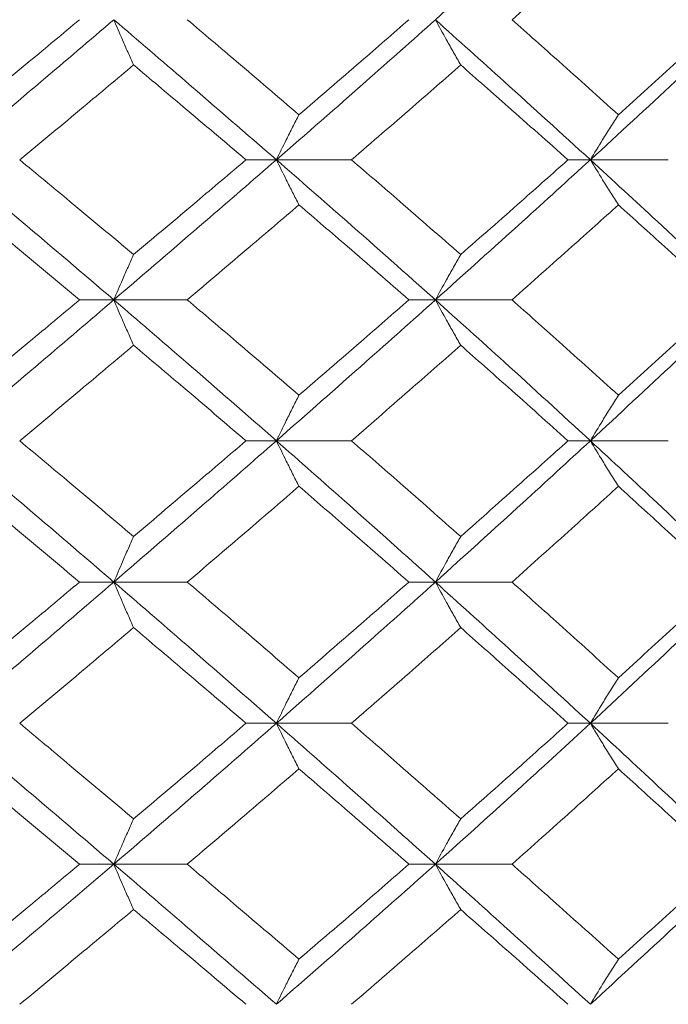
# Model space of a CAD drawing. Header units: inches. Extents: x -4.2 to 22.3, y -10.2 to 17.4.
# Tile 111 of 121: x 20.165 to 20.445, y -0.512 to -0.086. Entities that reach past the tile are written whole.
import ezdxf

# ---------------------------------------------------------------- set-up
doc = ezdxf.new("R2010")
doc.units = ezdxf.units.IN
doc.header["$MEASUREMENT"] = 0

msp = doc.modelspace()

# ---------------------------------------------------------------- linework, layer by layer
at = {"color": 7, "linetype": 'Continuous', "lineweight": 15}
for p, q in [((20.27551, -0.14708), (20.26236, -0.14708)), ((20.27551, -0.14708), (20.30801, -0.14708)), ((20.41129, -0.14708), (20.40161, -0.14708)), ((20.41129, -0.14708), (20.44499, -0.14708)), ((20.20521, -0.2077), (20.19038, -0.2077)), ((20.20521, -0.2077), (20.23698, -0.2077)), ((20.34426, -0.2077), (20.33284, -0.2077)), ((20.34426, -0.2077), (20.37741, -0.2077)), ((20.27551, -0.26866), (20.26236, -0.26866)), ((20.27551, -0.26866), (20.30801, -0.26866)), ((20.41129, -0.26866), (20.40161, -0.26866)), ((20.41129, -0.26866), (20.44499, -0.26866)), ((20.20521, -0.32978), (20.19038, -0.32978)), ((20.20521, -0.32978), (20.23698, -0.32978)), ((20.34426, -0.32978), (20.33284, -0.32978)), ((20.34426, -0.32978), (20.37741, -0.32978)), ((20.27551, -0.3909), (20.26236, -0.3909)), ((20.27551, -0.3909), (20.30801, -0.3909)), ((20.41129, -0.3909), (20.40161, -0.3909)), ((20.41129, -0.3909), (20.44499, -0.3909)), ((20.20521, -0.45186), (20.19038, -0.45186)), ((20.20521, -0.45186), (20.23698, -0.45186)), ((20.34426, -0.45186), (20.33284, -0.45186)), ((20.34426, -0.45186), (20.37741, -0.45186))]:
    msp.add_line(p, q, dxfattribs=at)
for points, knots in [([(20.34426, -0.08646), (20.35689, -0.0751), (20.37947, -0.0548), (20.40156, -0.03446), (20.41129, -0.0255)], [0, 0, 0, 0, 0.55955, 1, 1, 1, 1]), ([(20.37741, -0.08646), (20.38605, -0.07876), (20.40149, -0.06502), (20.4167, -0.05125), (20.4234, -0.04519)], [0, 0, 0, 0, 0.559665, 1, 1, 1, 1]), ([(20.13356, -0.14708), (20.14701, -0.1358), (20.17107, -0.11562), (20.19476, -0.09538), (20.20521, -0.08646)], [0, 0, 0, 0, 0.559248, 1, 1, 1, 1]), ([(20.14086, -0.12757), (20.15014, -0.11991), (20.16672, -0.10622), (20.18314, -0.0925), (20.19038, -0.08646)], [0, 0, 0, 0, 0.559527, 1, 1, 1, 1]), ([(20.21375, -0.10606), (20.21295, -0.10426), (20.21134, -0.10066), (20.20849, -0.09414), (20.20645, -0.08938), (20.20521, -0.08646)], [0, 0, 0, 0, 0.279356, 0.558712, 1, 1, 1, 1]), ([(20.27551, -0.14708), (20.26249, -0.1358), (20.2392, -0.11562), (20.21561, -0.09538), (20.20521, -0.08646)], [0, 0, 0, 0, 0.559248, 1, 1, 1, 1]), ([(20.28527, -0.12757), (20.2763, -0.11991), (20.26028, -0.10622), (20.2441, -0.0925), (20.23698, -0.08646)], [0, 0, 0, 0, 0.5595273, 1, 1, 1, 1]), ([(20.27551, -0.14708), (20.28845, -0.1358), (20.31159, -0.11562), (20.33427, -0.09538), (20.34426, -0.08646)], [0, 0, 0, 0, 0.559248, 1, 1, 1, 1]), ([(20.28527, -0.12757), (20.29419, -0.11991), (20.31015, -0.10622), (20.3259, -0.0925), (20.33284, -0.08646)], [0, 0, 0, 0, 0.559527, 1, 1, 1, 1]), ([(20.35521, -0.10606), (20.35419, -0.10426), (20.35213, -0.10066), (20.34847, -0.09414), (20.34586, -0.08938), (20.34426, -0.08646)], [0, 0, 0, 0, 0.279356, 0.558712, 1, 1, 1, 1]), ([(20.41129, -0.14708), (20.3989, -0.1358), (20.37676, -0.11562), (20.3542, -0.09538), (20.34426, -0.08646)], [0, 0, 0, 0, 0.559248, 1, 1, 1, 1]), ([(20.4234, -0.12757), (20.41487, -0.11991), (20.39964, -0.10622), (20.38421, -0.0925), (20.37741, -0.08646)], [0, 0, 0, 0, 0.559527, 1, 1, 1, 1]), ([(20.41129, -0.14708), (20.42357, -0.1358), (20.44554, -0.11562), (20.46696, -0.09538), (20.4764, -0.08646)], [0, 0, 0, 0, 0.5592483, 1, 1, 1, 1]), ([(20.4234, -0.12757), (20.43188, -0.11991), (20.44703, -0.10622), (20.46193, -0.0925), (20.4685, -0.08646)], [0, 0, 0, 0, 0.559527, 1, 1, 1, 1]), ([(20.1645, -0.14708), (20.17373, -0.13944), (20.19023, -0.12578), (20.20656, -0.11209), (20.21375, -0.10606)], [0, 0, 0, 0, 0.559462, 1, 1, 1, 1]), ([(20.26236, -0.14708), (20.25333, -0.13944), (20.2372, -0.12578), (20.22092, -0.11209), (20.21375, -0.10606)], [0, 0, 0, 0, 0.559462, 1, 1, 1, 1]), ([(20.30801, -0.14708), (20.31687, -0.13944), (20.33271, -0.12578), (20.34833, -0.11209), (20.35521, -0.10606)], [0, 0, 0, 0, 0.559462, 1, 1, 1, 1]), ([(20.40161, -0.14708), (20.39301, -0.13944), (20.37763, -0.12578), (20.36207, -0.11209), (20.35521, -0.10606)], [0, 0, 0, 0, 0.559462, 1, 1, 1, 1]), ([(20.28527, -0.12757), (20.28435, -0.12937), (20.28251, -0.13296), (20.27926, -0.13945), (20.27693, -0.14418), (20.27551, -0.14708)], [0, 0, 0, 0, 0.279852, 0.559705, 1, 1, 1, 1]), ([(20.4234, -0.12757), (20.42226, -0.12937), (20.41998, -0.13296), (20.41594, -0.13945), (20.41305, -0.14418), (20.41129, -0.14708)], [0, 0, 0, 0, 0.279852, 0.559705, 1, 1, 1, 1]), ([(20.20521, -0.2077), (20.19191, -0.19635), (20.1682, -0.17611), (20.14413, -0.15594), (20.13356, -0.14708)], [0, 0, 0, 0, 0.5607593, 1, 1, 1, 1]), ([(20.21375, -0.1881), (20.20459, -0.18043), (20.18826, -0.16674), (20.17176, -0.15308), (20.1645, -0.14708)], [0, 0, 0, 0, 0.560541, 1, 1, 1, 1]), ([(20.20521, -0.2077), (20.21843, -0.19635), (20.24202, -0.17611), (20.26529, -0.15594), (20.27551, -0.14708)], [0, 0, 0, 0, 0.560759, 1, 1, 1, 1]), ([(20.21375, -0.1881), (20.22287, -0.18043), (20.23914, -0.16674), (20.25527, -0.15308), (20.26236, -0.14708)], [0, 0, 0, 0, 0.5605414, 1, 1, 1, 1]), ([(20.28527, -0.16659), (20.28435, -0.16479), (20.28251, -0.16119), (20.27926, -0.15471), (20.27693, -0.14997), (20.27551, -0.14708)], [0, 0, 0, 0, 0.279852, 0.559705, 1, 1, 1, 1]), ([(20.34426, -0.2077), (20.33153, -0.19635), (20.30883, -0.17611), (20.28568, -0.15594), (20.27551, -0.14708)], [0, 0, 0, 0, 0.560759, 1, 1, 1, 1]), ([(20.35521, -0.1881), (20.34645, -0.18043), (20.33082, -0.16674), (20.31497, -0.15308), (20.30801, -0.14708)], [0, 0, 0, 0, 0.560541, 1, 1, 1, 1]), ([(20.34426, -0.2077), (20.3569, -0.19635), (20.37944, -0.17611), (20.40157, -0.15594), (20.41129, -0.14708)], [0, 0, 0, 0, 0.560759, 1, 1, 1, 1]), ([(20.35521, -0.1881), (20.36393, -0.18043), (20.37949, -0.16674), (20.39486, -0.15308), (20.40161, -0.14708)], [0, 0, 0, 0, 0.560541, 1, 1, 1, 1]), ([(20.4234, -0.16659), (20.42226, -0.16479), (20.41998, -0.16119), (20.41594, -0.15471), (20.41305, -0.14997), (20.41129, -0.14708)], [0, 0, 0, 0, 0.279852, 0.559705, 1, 1, 1, 1]), ([(20.4764, -0.2077), (20.46437, -0.19635), (20.44293, -0.17611), (20.42094, -0.15594), (20.41129, -0.14708)], [0, 0, 0, 0, 0.560759, 1, 1, 1, 1]), ([(20.19038, -0.2077), (20.18117, -0.20001), (20.16474, -0.18629), (20.14815, -0.1726), (20.14086, -0.16659)], [0, 0, 0, 0, 0.560476, 1, 1, 1, 1]), ([(20.23698, -0.2077), (20.24604, -0.20001), (20.26221, -0.18629), (20.27823, -0.1726), (20.28527, -0.16659)], [0, 0, 0, 0, 0.560476, 1, 1, 1, 1]), ([(20.33284, -0.2077), (20.32401, -0.20001), (20.30825, -0.18629), (20.29228, -0.1726), (20.28527, -0.16659)], [0, 0, 0, 0, 0.5604762, 1, 1, 1, 1]), ([(20.37741, -0.2077), (20.38605, -0.20001), (20.40148, -0.18629), (20.41671, -0.1726), (20.4234, -0.16659)], [0, 0, 0, 0, 0.5604762, 1, 1, 1, 1]), ([(20.4685, -0.2077), (20.46014, -0.20001), (20.44523, -0.18629), (20.43006, -0.1726), (20.4234, -0.16659)], [0, 0, 0, 0, 0.560476, 1, 1, 1, 1]), ([(20.21375, -0.1881), (20.21295, -0.1899), (20.21134, -0.1935), (20.20849, -0.20002), (20.20645, -0.20478), (20.20521, -0.2077)], [0, 0, 0, 0, 0.279356, 0.558712, 1, 1, 1, 1]), ([(20.35521, -0.1881), (20.35419, -0.1899), (20.35213, -0.1935), (20.34847, -0.20002), (20.34586, -0.20478), (20.34426, -0.2077)], [0, 0, 0, 0, 0.279356, 0.5587121, 1, 1, 1, 1]), ([(20.13356, -0.26866), (20.14702, -0.25726), (20.17104, -0.23692), (20.19477, -0.21662), (20.20521, -0.2077)], [0, 0, 0, 0, 0.560458, 1, 1, 1, 1]), ([(20.14086, -0.24897), (20.15014, -0.24126), (20.16671, -0.22749), (20.18315, -0.21374), (20.19038, -0.2077)], [0, 0, 0, 0, 0.560339, 1, 1, 1, 1]), ([(20.21375, -0.22733), (20.21295, -0.22553), (20.21135, -0.22192), (20.20849, -0.21539), (20.20646, -0.21062), (20.20521, -0.2077)], [0, 0, 0, 0, 0.279168, 0.558336, 1, 1, 1, 1]), ([(20.27551, -0.26866), (20.26248, -0.25726), (20.23923, -0.23692), (20.2156, -0.21662), (20.20521, -0.2077)], [0, 0, 0, 0, 0.560458, 1, 1, 1, 1]), ([(20.28527, -0.24897), (20.2763, -0.24126), (20.26029, -0.22749), (20.2441, -0.21374), (20.23698, -0.2077)], [0, 0, 0, 0, 0.560339, 1, 1, 1, 1]), ([(20.27551, -0.26866), (20.28846, -0.25726), (20.31156, -0.23692), (20.33428, -0.21662), (20.34426, -0.2077)], [0, 0, 0, 0, 0.560458, 1, 1, 1, 1]), ([(20.28527, -0.24897), (20.2942, -0.24126), (20.31014, -0.22749), (20.32591, -0.21374), (20.33284, -0.2077)], [0, 0, 0, 0, 0.560339, 1, 1, 1, 1]), ([(20.35521, -0.22733), (20.35419, -0.22553), (20.35213, -0.22192), (20.34848, -0.21539), (20.34586, -0.21062), (20.34426, -0.2077)], [0, 0, 0, 0, 0.279168, 0.558336, 1, 1, 1, 1]), ([(20.41129, -0.26866), (20.3989, -0.25726), (20.37679, -0.23692), (20.35419, -0.21662), (20.34426, -0.2077)], [0, 0, 0, 0, 0.560458, 1, 1, 1, 1]), ([(20.4234, -0.24897), (20.41487, -0.24126), (20.39965, -0.22749), (20.3842, -0.21374), (20.37741, -0.2077)], [0, 0, 0, 0, 0.560339, 1, 1, 1, 1]), ([(20.41129, -0.26866), (20.42358, -0.25726), (20.44551, -0.23692), (20.46697, -0.21662), (20.4764, -0.2077)], [0, 0, 0, 0, 0.560458, 1, 1, 1, 1]), ([(20.4234, -0.24897), (20.43188, -0.24126), (20.44702, -0.22749), (20.46194, -0.21374), (20.4685, -0.2077)], [0, 0, 0, 0, 0.560339, 1, 1, 1, 1]), ([(20.1645, -0.26866), (20.17374, -0.26093), (20.19022, -0.24715), (20.20656, -0.23339), (20.21375, -0.22733)], [0, 0, 0, 0, 0.560274, 1, 1, 1, 1]), ([(20.26236, -0.26866), (20.25333, -0.26093), (20.23721, -0.24715), (20.22091, -0.23339), (20.21375, -0.22733)], [0, 0, 0, 0, 0.5602736, 1, 1, 1, 1]), ([(20.30801, -0.26866), (20.31687, -0.26093), (20.3327, -0.24715), (20.34834, -0.23339), (20.35521, -0.22733)], [0, 0, 0, 0, 0.560274, 1, 1, 1, 1]), ([(20.40161, -0.26866), (20.39301, -0.26093), (20.37765, -0.24715), (20.36207, -0.23339), (20.35521, -0.22733)], [0, 0, 0, 0, 0.560274, 1, 1, 1, 1]), ([(20.28527, -0.24897), (20.28435, -0.25077), (20.28252, -0.25439), (20.27926, -0.26093), (20.27694, -0.26572), (20.27551, -0.26866)], [0, 0, 0, 0, 0.27887, 0.557739, 1, 1, 1, 1]), ([(20.4234, -0.24897), (20.42226, -0.25077), (20.41999, -0.25439), (20.41595, -0.26093), (20.41306, -0.26572), (20.41129, -0.26866)], [0, 0, 0, 0, 0.2788696, 0.5577393, 1, 1, 1, 1]), ([(20.20521, -0.32978), (20.19191, -0.31836), (20.16819, -0.29798), (20.14413, -0.27761), (20.13356, -0.26866)], [0, 0, 0, 0, 0.560155, 1, 1, 1, 1]), ([(20.21375, -0.31006), (20.2046, -0.30232), (20.18826, -0.28852), (20.17176, -0.27472), (20.1645, -0.26866)], [0, 0, 0, 0, 0.560136, 1, 1, 1, 1]), ([(20.20521, -0.32978), (20.21843, -0.31836), (20.24203, -0.29798), (20.26528, -0.27761), (20.27551, -0.26866)], [0, 0, 0, 0, 0.560155, 1, 1, 1, 1]), ([(20.21375, -0.31006), (20.22287, -0.30232), (20.23915, -0.28852), (20.25527, -0.27472), (20.26236, -0.26866)], [0, 0, 0, 0, 0.560136, 1, 1, 1, 1]), ([(20.28527, -0.28836), (20.28435, -0.28655), (20.28252, -0.28294), (20.27927, -0.27639), (20.27694, -0.2716), (20.27551, -0.26866)], [0, 0, 0, 0, 0.278775, 0.557551, 1, 1, 1, 1]), ([(20.34426, -0.32978), (20.33154, -0.31836), (20.30882, -0.29798), (20.28568, -0.27761), (20.27551, -0.26866)], [0, 0, 0, 0, 0.5601553, 1, 1, 1, 1]), ([(20.35521, -0.31006), (20.34645, -0.30232), (20.33082, -0.28852), (20.31498, -0.27472), (20.30801, -0.26866)], [0, 0, 0, 0, 0.560136, 1, 1, 1, 1]), ([(20.34426, -0.32978), (20.3569, -0.31836), (20.37946, -0.29798), (20.40156, -0.27761), (20.41129, -0.26866)], [0, 0, 0, 0, 0.560155, 1, 1, 1, 1]), ([(20.35521, -0.31006), (20.36393, -0.30232), (20.3795, -0.28852), (20.39486, -0.27472), (20.40161, -0.26866)], [0, 0, 0, 0, 0.560136, 1, 1, 1, 1]), ([(20.4234, -0.28836), (20.42227, -0.28655), (20.42, -0.28294), (20.41595, -0.27639), (20.41306, -0.2716), (20.41129, -0.26866)], [0, 0, 0, 0, 0.2787754, 0.5575509, 1, 1, 1, 1]), ([(20.4764, -0.32978), (20.46438, -0.31836), (20.44292, -0.29798), (20.42095, -0.27761), (20.41129, -0.26866)], [0, 0, 0, 0, 0.560155, 1, 1, 1, 1]), ([(20.19038, -0.32978), (20.18117, -0.32205), (20.16473, -0.30824), (20.14815, -0.29443), (20.14086, -0.28836)], [0, 0, 0, 0, 0.5600706, 1, 1, 1, 1]), ([(20.23698, -0.32978), (20.24604, -0.32205), (20.26222, -0.30824), (20.27822, -0.29443), (20.28527, -0.28836)], [0, 0, 0, 0, 0.560071, 1, 1, 1, 1]), ([(20.33284, -0.32978), (20.32401, -0.32205), (20.30824, -0.30824), (20.29229, -0.29443), (20.28527, -0.28836)], [0, 0, 0, 0, 0.560071, 1, 1, 1, 1]), ([(20.37741, -0.32978), (20.38605, -0.32205), (20.40149, -0.30824), (20.4167, -0.29443), (20.4234, -0.28836)], [0, 0, 0, 0, 0.560071, 1, 1, 1, 1]), ([(20.4685, -0.32978), (20.46014, -0.32205), (20.44522, -0.30824), (20.43007, -0.29443), (20.4234, -0.28836)], [0, 0, 0, 0, 0.5600706, 1, 1, 1, 1]), ([(20.21375, -0.31006), (20.21295, -0.31186), (20.21135, -0.31548), (20.2085, -0.32204), (20.20646, -0.32684), (20.20521, -0.32978)], [0, 0, 0, 0, 0.278676, 0.5573521, 1, 1, 1, 1]), ([(20.35521, -0.31006), (20.35419, -0.31186), (20.35214, -0.31548), (20.34848, -0.32204), (20.34587, -0.32684), (20.34426, -0.32978)], [0, 0, 0, 0, 0.278676, 0.5573521, 1, 1, 1, 1]), ([(20.13356, -0.3909), (20.14701, -0.3795), (20.17105, -0.35913), (20.19477, -0.33875), (20.20521, -0.32978)], [0, 0, 0, 0, 0.559853, 1, 1, 1, 1]), ([(20.14086, -0.3712), (20.15014, -0.36347), (20.16672, -0.34966), (20.18315, -0.33586), (20.19038, -0.32978)], [0, 0, 0, 0, 0.559933, 1, 1, 1, 1]), ([(20.21375, -0.3495), (20.21295, -0.34769), (20.21135, -0.34408), (20.2085, -0.33752), (20.20646, -0.33272), (20.20521, -0.32978)], [0, 0, 0, 0, 0.278676, 0.557352, 1, 1, 1, 1]), ([(20.27551, -0.3909), (20.26248, -0.3795), (20.23922, -0.35913), (20.2156, -0.33875), (20.20521, -0.32978)], [0, 0, 0, 0, 0.559853, 1, 1, 1, 1]), ([(20.28527, -0.3712), (20.2763, -0.36347), (20.26028, -0.34966), (20.2441, -0.33586), (20.23698, -0.32978)], [0, 0, 0, 0, 0.559933, 1, 1, 1, 1]), ([(20.27551, -0.3909), (20.28845, -0.3795), (20.31157, -0.35913), (20.33427, -0.33875), (20.34426, -0.32978)], [0, 0, 0, 0, 0.559853, 1, 1, 1, 1]), ([(20.28527, -0.3712), (20.2942, -0.36347), (20.31015, -0.34966), (20.3259, -0.33586), (20.33284, -0.32978)], [0, 0, 0, 0, 0.559933, 1, 1, 1, 1]), ([(20.35521, -0.3495), (20.35419, -0.34769), (20.35214, -0.34408), (20.34848, -0.33752), (20.34587, -0.33272), (20.34426, -0.32978)], [0, 0, 0, 0, 0.278676, 0.557352, 1, 1, 1, 1]), ([(20.41129, -0.3909), (20.3989, -0.3795), (20.37677, -0.35913), (20.3542, -0.33875), (20.34426, -0.32978)], [0, 0, 0, 0, 0.559853, 1, 1, 1, 1]), ([(20.4234, -0.3712), (20.41487, -0.36347), (20.39965, -0.34966), (20.3842, -0.33586), (20.37741, -0.32978)], [0, 0, 0, 0, 0.559933, 1, 1, 1, 1]), ([(20.41129, -0.3909), (20.42358, -0.3795), (20.44552, -0.35913), (20.46696, -0.33875), (20.4764, -0.32978)], [0, 0, 0, 0, 0.559853, 1, 1, 1, 1]), ([(20.4234, -0.3712), (20.43188, -0.36347), (20.44702, -0.34966), (20.46193, -0.33586), (20.4685, -0.32978)], [0, 0, 0, 0, 0.559933, 1, 1, 1, 1]), ([(20.1645, -0.3909), (20.17374, -0.38318), (20.19023, -0.36938), (20.20656, -0.35558), (20.21375, -0.3495)], [0, 0, 0, 0, 0.559868, 1, 1, 1, 1]), ([(20.26236, -0.3909), (20.25333, -0.38318), (20.2372, -0.36938), (20.22092, -0.35558), (20.21375, -0.3495)], [0, 0, 0, 0, 0.559868, 1, 1, 1, 1]), ([(20.30801, -0.3909), (20.31687, -0.38318), (20.3327, -0.36938), (20.34833, -0.35558), (20.35521, -0.3495)], [0, 0, 0, 0, 0.559868, 1, 1, 1, 1]), ([(20.40161, -0.3909), (20.39301, -0.38318), (20.37764, -0.36938), (20.36207, -0.35558), (20.35521, -0.3495)], [0, 0, 0, 0, 0.5598675, 1, 1, 1, 1]), ([(20.28527, -0.3712), (20.28435, -0.37301), (20.28252, -0.37662), (20.27927, -0.38317), (20.27694, -0.38796), (20.27551, -0.3909)], [0, 0, 0, 0, 0.2787754, 0.5575509, 1, 1, 1, 1]), ([(20.4234, -0.3712), (20.42227, -0.37301), (20.42, -0.37662), (20.41595, -0.38317), (20.41306, -0.38796), (20.41129, -0.3909)], [0, 0, 0, 0, 0.278775, 0.557551, 1, 1, 1, 1]), ([(20.20521, -0.45186), (20.19192, -0.4405), (20.16817, -0.4202), (20.14414, -0.39986), (20.13356, -0.3909)], [0, 0, 0, 0, 0.55955, 1, 1, 1, 1]), ([(20.21375, -0.43223), (20.2046, -0.42452), (20.18825, -0.41075), (20.17176, -0.39697), (20.1645, -0.3909)], [0, 0, 0, 0, 0.55973, 1, 1, 1, 1]), ([(20.20521, -0.45186), (20.21842, -0.4405), (20.24205, -0.4202), (20.26528, -0.39986), (20.27551, -0.3909)], [0, 0, 0, 0, 0.55955, 1, 1, 1, 1]), ([(20.21375, -0.43223), (20.22287, -0.42452), (20.23916, -0.41075), (20.25527, -0.39697), (20.26236, -0.3909)], [0, 0, 0, 0, 0.55973, 1, 1, 1, 1]), ([(20.28527, -0.41059), (20.28435, -0.40878), (20.28252, -0.40517), (20.27926, -0.39863), (20.27694, -0.39384), (20.27551, -0.3909)], [0, 0, 0, 0, 0.27887, 0.557739, 1, 1, 1, 1]), ([(20.34426, -0.45186), (20.33154, -0.4405), (20.30881, -0.4202), (20.28569, -0.39986), (20.27551, -0.3909)], [0, 0, 0, 0, 0.55955, 1, 1, 1, 1]), ([(20.35521, -0.43223), (20.34646, -0.42452), (20.33081, -0.41075), (20.31498, -0.39697), (20.30801, -0.3909)], [0, 0, 0, 0, 0.55973, 1, 1, 1, 1]), ([(20.34426, -0.45186), (20.35689, -0.4405), (20.37947, -0.4202), (20.40156, -0.39986), (20.41129, -0.3909)], [0, 0, 0, 0, 0.55955, 1, 1, 1, 1]), ([(20.35521, -0.43223), (20.36393, -0.42452), (20.3795, -0.41075), (20.39485, -0.39697), (20.40161, -0.3909)], [0, 0, 0, 0, 0.55973, 1, 1, 1, 1]), ([(20.4234, -0.41059), (20.42226, -0.40878), (20.41999, -0.40517), (20.41595, -0.39863), (20.41306, -0.39384), (20.41129, -0.3909)], [0, 0, 0, 0, 0.27887, 0.557739, 1, 1, 1, 1]), ([(20.4764, -0.45186), (20.46438, -0.4405), (20.4429, -0.4202), (20.42096, -0.39986), (20.41129, -0.3909)], [0, 0, 0, 0, 0.55955, 1, 1, 1, 1]), ([(20.19038, -0.45186), (20.18117, -0.44416), (20.16473, -0.43042), (20.14815, -0.41665), (20.14086, -0.41059)], [0, 0, 0, 0, 0.559665, 1, 1, 1, 1]), ([(20.23698, -0.45186), (20.24603, -0.44416), (20.26222, -0.43042), (20.27822, -0.41665), (20.28527, -0.41059)], [0, 0, 0, 0, 0.559665, 1, 1, 1, 1]), ([(20.33284, -0.45186), (20.32401, -0.44416), (20.30824, -0.43042), (20.29229, -0.41665), (20.28527, -0.41059)], [0, 0, 0, 0, 0.5596645, 1, 1, 1, 1]), ([(20.37741, -0.45186), (20.38605, -0.44416), (20.40149, -0.43042), (20.4167, -0.41665), (20.4234, -0.41059)], [0, 0, 0, 0, 0.5596645, 1, 1, 1, 1]), ([(20.4685, -0.45186), (20.46014, -0.44416), (20.44521, -0.43042), (20.43007, -0.41665), (20.4234, -0.41059)], [0, 0, 0, 0, 0.5596645, 1, 1, 1, 1]), ([(20.21375, -0.43223), (20.21295, -0.43403), (20.21135, -0.43764), (20.20849, -0.44416), (20.20646, -0.44894), (20.20521, -0.45186)], [0, 0, 0, 0, 0.279168, 0.558336, 1, 1, 1, 1]), ([(20.35521, -0.43223), (20.35419, -0.43403), (20.35213, -0.43764), (20.34848, -0.44416), (20.34586, -0.44894), (20.34426, -0.45186)], [0, 0, 0, 0, 0.2791678, 0.5583356, 1, 1, 1, 1]), ([(20.13356, -0.51248), (20.14701, -0.5012), (20.17107, -0.48102), (20.19476, -0.46078), (20.20521, -0.45186)], [0, 0, 0, 0, 0.559248, 1, 1, 1, 1]), ([(20.14086, -0.49297), (20.15014, -0.48531), (20.16672, -0.47162), (20.18314, -0.4579), (20.19038, -0.45186)], [0, 0, 0, 0, 0.559527, 1, 1, 1, 1]), ([(20.21375, -0.47146), (20.21295, -0.46966), (20.21134, -0.46606), (20.20849, -0.45954), (20.20645, -0.45478), (20.20521, -0.45186)], [0, 0, 0, 0, 0.279356, 0.558712, 1, 1, 1, 1]), ([(20.27551, -0.51248), (20.26249, -0.5012), (20.2392, -0.48102), (20.21561, -0.46078), (20.20521, -0.45186)], [0, 0, 0, 0, 0.559248, 1, 1, 1, 1]), ([(20.28527, -0.49297), (20.2763, -0.48531), (20.26028, -0.47162), (20.2441, -0.4579), (20.23698, -0.45186)], [0, 0, 0, 0, 0.559527, 1, 1, 1, 1]), ([(20.27551, -0.51248), (20.28845, -0.5012), (20.31159, -0.48102), (20.33427, -0.46078), (20.34426, -0.45186)], [0, 0, 0, 0, 0.559248, 1, 1, 1, 1]), ([(20.28527, -0.49297), (20.29419, -0.48531), (20.31015, -0.47162), (20.3259, -0.4579), (20.33284, -0.45186)], [0, 0, 0, 0, 0.5595273, 1, 1, 1, 1]), ([(20.35521, -0.47146), (20.35419, -0.46966), (20.35213, -0.46606), (20.34847, -0.45954), (20.34586, -0.45478), (20.34426, -0.45186)], [0, 0, 0, 0, 0.279356, 0.558712, 1, 1, 1, 1]), ([(20.41129, -0.51248), (20.3989, -0.5012), (20.37676, -0.48102), (20.3542, -0.46078), (20.34426, -0.45186)], [0, 0, 0, 0, 0.559248, 1, 1, 1, 1]), ([(20.4234, -0.49297), (20.41487, -0.48531), (20.39964, -0.47162), (20.38421, -0.4579), (20.37741, -0.45186)], [0, 0, 0, 0, 0.559527, 1, 1, 1, 1]), ([(20.41129, -0.51248), (20.42357, -0.5012), (20.44554, -0.48102), (20.46696, -0.46078), (20.4764, -0.45186)], [0, 0, 0, 0, 0.559248, 1, 1, 1, 1]), ([(20.4234, -0.49297), (20.43188, -0.48531), (20.44703, -0.47162), (20.46193, -0.4579), (20.4685, -0.45186)], [0, 0, 0, 0, 0.559527, 1, 1, 1, 1]), ([(20.1645, -0.51248), (20.17373, -0.50484), (20.19023, -0.49118), (20.20656, -0.47749), (20.21375, -0.47146)], [0, 0, 0, 0, 0.559462, 1, 1, 1, 1]), ([(20.26236, -0.51248), (20.25333, -0.50484), (20.2372, -0.49118), (20.22092, -0.47749), (20.21375, -0.47146)], [0, 0, 0, 0, 0.559462, 1, 1, 1, 1]), ([(20.30801, -0.51248), (20.31687, -0.50484), (20.33271, -0.49118), (20.34833, -0.47749), (20.35521, -0.47146)], [0, 0, 0, 0, 0.559462, 1, 1, 1, 1]), ([(20.40161, -0.51248), (20.39301, -0.50484), (20.37763, -0.49118), (20.36207, -0.47749), (20.35521, -0.47146)], [0, 0, 0, 0, 0.559462, 1, 1, 1, 1]), ([(20.28527, -0.49297), (20.28435, -0.49477), (20.28251, -0.49836), (20.27926, -0.50485), (20.27693, -0.50958), (20.27551, -0.51248)], [0, 0, 0, 0, 0.279852, 0.559705, 1, 1, 1, 1]), ([(20.4234, -0.49297), (20.42226, -0.49477), (20.41998, -0.49836), (20.41594, -0.50485), (20.41305, -0.50958), (20.41129, -0.51248)], [0, 0, 0, 0, 0.279852, 0.559705, 1, 1, 1, 1])]:
    msp.add_open_spline(points, degree=3, knots=knots, dxfattribs=at)

doc.saveas('drawing.dxf')
